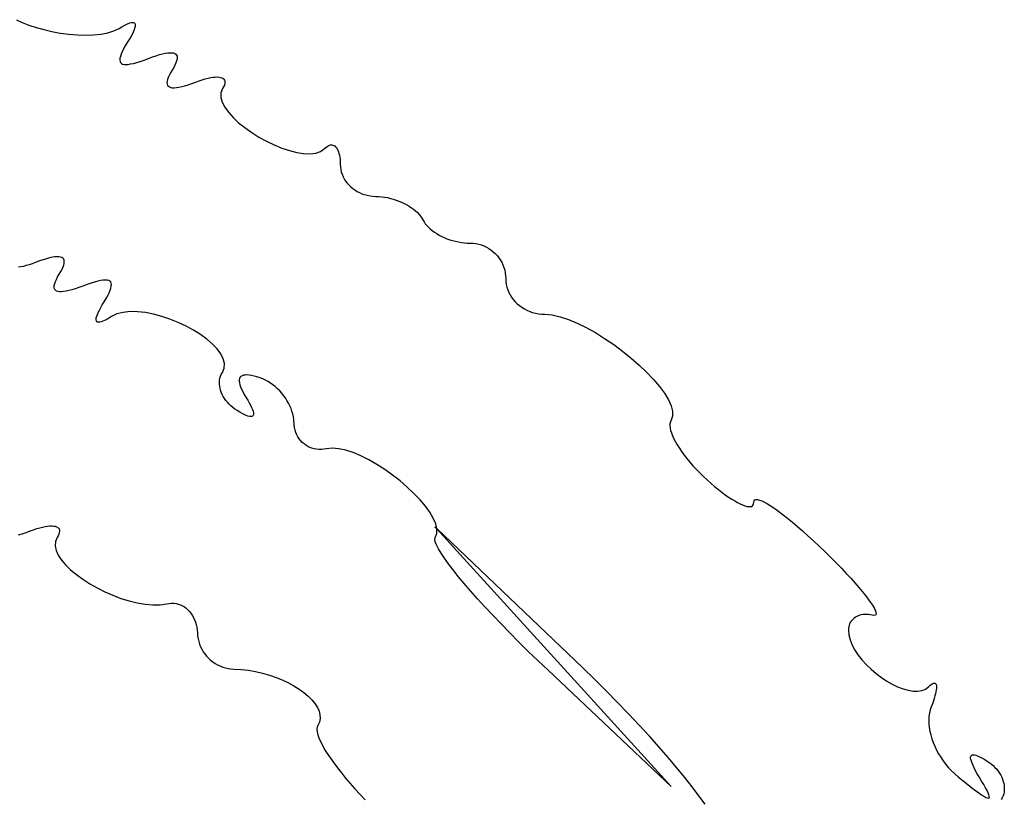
# Model space of a CAD drawing. Header units: metres. Extents: x 7 to 471, y 42 to 513.
# Tile 72 of 85: x 380 to 395, y 217 to 229. Entities that reach past the tile are written whole.
import ezdxf

# ---------------------------------------------------------------- set-up
doc = ezdxf.new("R2010")
doc.units = ezdxf.units.M

msp = doc.modelspace()

# ---------------------------------------------------------------- linework, layer by layer
for p, q in [((379.872, 228.585), (379.957, 228.543)), ((379.957, 228.543), (380.055, 228.504)), ((381.512, 228.515), (381.541, 228.528)), ((381.541, 228.528), (381.566, 228.537)), ((381.566, 228.537), (381.588, 228.543)), ((381.588, 228.543), (381.606, 228.545)), ((381.606, 228.545), (381.621, 228.543)), ((381.621, 228.543), (381.632, 228.538)), ((381.632, 228.538), (381.64, 228.529)), ((381.64, 228.529), (381.644, 228.517)), ((381.644, 228.517), (381.645, 228.501)), ((380.055, 228.504), (380.164, 228.468)), ((380.164, 228.468), (380.28, 228.436)), ((380.28, 228.436), (380.402, 228.408)), ((380.402, 228.408), (380.527, 228.386)), ((380.527, 228.386), (380.655, 228.369)), ((380.655, 228.369), (380.781, 228.359)), ((381.024, 228.358), (381.135, 228.37)), ((381.135, 228.37), (381.237, 228.389)), ((381.237, 228.389), (381.328, 228.417)), ((381.328, 228.417), (381.404, 228.455)), ((381.404, 228.455), (381.444, 228.479)), ((381.444, 228.479), (381.479, 228.499)), ((381.479, 228.499), (381.512, 228.515)), ((381.613, 228.4), (381.597, 228.366)), ((381.627, 228.431), (381.613, 228.4)), ((381.636, 228.458), (381.627, 228.431)), ((381.643, 228.481), (381.636, 228.458)), ((381.645, 228.501), (381.643, 228.481)), ((380.781, 228.359), (380.905, 228.355)), ((380.905, 228.355), (381.024, 228.358)), ((381.526, 228.242), (381.496, 228.193)), ((381.553, 228.287), (381.526, 228.242)), ((381.577, 228.328), (381.553, 228.287)), ((381.597, 228.366), (381.577, 228.328)), ((381.451, 228.107), (381.435, 228.07)), ((381.471, 228.148), (381.451, 228.107)), ((381.496, 228.193), (381.471, 228.148)), ((382.006, 228.063), (382.052, 228.075)), ((382.052, 228.075), (382.094, 228.084)), ((382.094, 228.084), (382.131, 228.09)), ((382.131, 228.09), (382.163, 228.092)), ((382.163, 228.092), (382.192, 228.092)), ((382.192, 228.092), (382.216, 228.088)), ((382.216, 228.088), (382.236, 228.081)), ((382.236, 228.081), (382.251, 228.07)), ((381.417, 228.008), (381.415, 227.983)), ((381.415, 227.983), (381.418, 227.962)), ((381.424, 228.037), (381.417, 228.008)), ((381.418, 227.962), (381.426, 227.945)), ((381.435, 228.07), (381.424, 228.037)), ((381.426, 227.945), (381.439, 227.932)), ((381.439, 227.932), (381.456, 227.923)), ((381.576, 227.924), (381.619, 227.933)), ((381.619, 227.933), (381.667, 227.946)), ((381.667, 227.946), (381.72, 227.963)), ((381.72, 227.963), (381.779, 227.983)), ((381.779, 227.983), (381.842, 228.007)), ((381.842, 228.007), (381.901, 228.029)), ((381.901, 228.029), (381.956, 228.047)), ((381.956, 228.047), (382.006, 228.063)), ((382.252, 227.94), (382.238, 227.907)), ((382.251, 228.07), (382.262, 228.057)), ((382.263, 227.97), (382.252, 227.94)), ((382.262, 228.057), (382.269, 228.04)), ((382.269, 227.996), (382.263, 227.97)), ((382.269, 228.04), (382.271, 228.02)), ((382.271, 228.02), (382.269, 227.996)), ((381.456, 227.923), (381.479, 227.918)), ((381.479, 227.918), (381.506, 227.916)), ((381.506, 227.916), (381.539, 227.918)), ((381.539, 227.918), (381.576, 227.924)), ((382.172, 227.791), (382.153, 227.754)), ((382.219, 227.87), (382.172, 227.791)), ((382.238, 227.907), (382.219, 227.87)), ((382.121, 227.665), (382.119, 227.641)), ((382.119, 227.641), (382.122, 227.621)), ((382.127, 227.691), (382.121, 227.665)), ((382.138, 227.721), (382.127, 227.691)), ((382.153, 227.754), (382.138, 227.721)), ((382.489, 227.632), (382.548, 227.654)), ((382.548, 227.654), (382.598, 227.673)), ((382.598, 227.673), (382.645, 227.688)), ((382.645, 227.688), (382.69, 227.702)), ((382.69, 227.702), (382.732, 227.712)), ((382.732, 227.712), (382.771, 227.72)), ((382.771, 227.72), (382.807, 227.726)), ((382.807, 227.726), (382.84, 227.729)), ((382.84, 227.729), (382.87, 227.73)), ((382.87, 227.73), (382.897, 227.728)), ((382.897, 227.728), (382.92, 227.724)), ((382.92, 227.724), (382.94, 227.718)), ((382.94, 227.718), (382.956, 227.709)), ((382.956, 227.709), (382.969, 227.698)), ((382.969, 227.698), (382.978, 227.684)), ((382.978, 227.684), (382.983, 227.668)), ((382.984, 227.65), (382.982, 227.63)), ((382.983, 227.668), (382.984, 227.65)), ((382.122, 227.621), (382.128, 227.604)), ((382.128, 227.604), (382.139, 227.591)), ((382.139, 227.591), (382.155, 227.58)), ((382.155, 227.58), (382.174, 227.573)), ((382.174, 227.573), (382.198, 227.569)), ((382.198, 227.569), (382.227, 227.569)), ((382.227, 227.569), (382.26, 227.571)), ((382.26, 227.571), (382.297, 227.577)), ((382.297, 227.577), (382.338, 227.586)), ((382.338, 227.586), (382.384, 227.598)), ((382.384, 227.598), (382.434, 227.614)), ((382.434, 227.614), (382.489, 227.632)), ((382.924, 227.493), (382.923, 227.425)), ((382.949, 227.555), (382.924, 227.493)), ((382.964, 227.582), (382.949, 227.555)), ((382.975, 227.607), (382.964, 227.582)), ((382.982, 227.63), (382.975, 227.607)), ((382.923, 227.425), (382.942, 227.353)), ((382.942, 227.353), (382.981, 227.278)), ((382.981, 227.278), (383.036, 227.202)), ((383.036, 227.202), (383.106, 227.124)), ((383.106, 227.124), (383.188, 227.047)), ((383.188, 227.047), (383.281, 226.973)), ((383.281, 226.973), (383.383, 226.901)), ((383.383, 226.901), (383.491, 226.833)), ((383.491, 226.833), (383.603, 226.771)), ((383.603, 226.771), (383.718, 226.716)), ((383.718, 226.716), (383.833, 226.668)), ((383.833, 226.668), (383.946, 226.63)), ((383.946, 226.63), (384.055, 226.602)), ((384.338, 226.593), (384.411, 226.618)), ((384.411, 226.618), (384.47, 226.66)), ((384.47, 226.66), (384.489, 226.678)), ((384.489, 226.678), (384.508, 226.692)), ((384.508, 226.692), (384.526, 226.703)), ((384.526, 226.703), (384.544, 226.71)), ((384.544, 226.71), (384.561, 226.714)), ((384.561, 226.714), (384.577, 226.715)), ((384.577, 226.715), (384.593, 226.713)), ((384.593, 226.713), (384.608, 226.708)), ((384.608, 226.708), (384.622, 226.699)), ((384.622, 226.699), (384.636, 226.688)), ((384.636, 226.688), (384.648, 226.674)), ((384.648, 226.674), (384.659, 226.657)), ((384.659, 226.657), (384.669, 226.637)), ((384.669, 226.637), (384.678, 226.614)), ((384.678, 226.614), (384.686, 226.589)), ((384.055, 226.602), (384.158, 226.586)), ((384.158, 226.586), (384.253, 226.582)), ((384.253, 226.582), (384.338, 226.593)), ((384.686, 226.589), (384.693, 226.561)), ((384.693, 226.561), (384.698, 226.53)), ((384.698, 226.53), (384.702, 226.497)), ((384.702, 226.497), (384.704, 226.462)), ((384.704, 226.462), (384.705, 226.424)), ((384.705, 226.424), (384.707, 226.386)), ((384.707, 226.386), (384.712, 226.348)), ((384.712, 226.348), (384.721, 226.312)), ((384.721, 226.312), (384.732, 226.276)), ((384.732, 226.276), (384.747, 226.241)), ((384.747, 226.241), (384.765, 226.208)), ((384.765, 226.208), (384.785, 226.176)), ((384.785, 226.176), (384.808, 226.146)), ((384.808, 226.146), (384.833, 226.117)), ((384.833, 226.117), (384.861, 226.09)), ((384.861, 226.09), (384.891, 226.065)), ((384.891, 226.065), (384.923, 226.042)), ((384.923, 226.042), (384.956, 226.022)), ((384.956, 226.022), (384.992, 226.003)), ((384.992, 226.003), (385.029, 225.987)), ((385.029, 225.987), (385.068, 225.974)), ((385.068, 225.974), (385.108, 225.963)), ((385.108, 225.963), (385.149, 225.955)), ((385.149, 225.955), (385.191, 225.95)), ((385.191, 225.95), (385.234, 225.947)), ((385.234, 225.947), (385.278, 225.946)), ((385.278, 225.946), (385.322, 225.942)), ((385.322, 225.942), (385.366, 225.936)), ((385.366, 225.936), (385.41, 225.928)), ((385.41, 225.928), (385.453, 225.917)), ((385.453, 225.917), (385.496, 225.905)), ((385.496, 225.905), (385.538, 225.892)), ((385.538, 225.892), (385.58, 225.876)), ((385.58, 225.876), (385.62, 225.859)), ((385.62, 225.859), (385.659, 225.841)), ((385.659, 225.841), (385.697, 225.821)), ((385.697, 225.821), (385.733, 225.8)), ((385.733, 225.8), (385.767, 225.777)), ((385.767, 225.777), (385.799, 225.754)), ((385.799, 225.754), (385.829, 225.729)), ((385.829, 225.729), (385.856, 225.704)), ((385.856, 225.704), (385.881, 225.678)), ((385.881, 225.678), (385.903, 225.651)), ((385.903, 225.651), (385.923, 225.623)), ((385.923, 225.623), (385.955, 225.566)), ((385.955, 225.566), (385.974, 225.539)), ((385.974, 225.539), (385.997, 225.512)), ((385.997, 225.512), (386.022, 225.486)), ((386.022, 225.486), (386.049, 225.46)), ((386.049, 225.46), (386.079, 225.436)), ((386.079, 225.436), (386.111, 225.413)), ((386.111, 225.413), (386.145, 225.39)), ((386.145, 225.39), (386.181, 225.37)), ((386.181, 225.37), (386.219, 225.35)), ((386.219, 225.35), (386.258, 225.332)), ((386.258, 225.332), (386.298, 225.315)), ((386.298, 225.315), (386.34, 225.3)), ((386.34, 225.3), (386.382, 225.287)), ((386.382, 225.287), (386.425, 225.276)), ((386.425, 225.276), (386.469, 225.266)), ((386.469, 225.266), (386.513, 225.258)), ((386.513, 225.258), (386.557, 225.253)), ((386.557, 225.253), (386.601, 225.249)), ((386.601, 225.249), (386.644, 225.248)), ((386.644, 225.248), (386.688, 225.246)), ((386.688, 225.246), (386.73, 225.241)), ((386.73, 225.241), (386.771, 225.233)), ((386.771, 225.233), (386.811, 225.221)), ((386.811, 225.221), (386.85, 225.206)), ((386.85, 225.206), (386.887, 225.189)), ((386.887, 225.189), (386.923, 225.168)), ((386.923, 225.168), (386.957, 225.146)), ((386.957, 225.146), (386.989, 225.12)), ((380.271, 225), (380.217, 224.982)), ((380.321, 225.016), (380.271, 225)), ((380.367, 225.028), (380.321, 225.016)), ((380.409, 225.037), (380.367, 225.028)), ((380.446, 225.043), (380.409, 225.037)), ((380.479, 225.045), (380.446, 225.043)), ((380.507, 225.045), (380.479, 225.045)), ((380.531, 225.041), (380.507, 225.045)), ((380.551, 225.034), (380.531, 225.041)), ((380.566, 225.023), (380.551, 225.034)), ((380.577, 225.01), (380.566, 225.023)), ((380.584, 224.993), (380.577, 225.01)), ((380.586, 224.973), (380.584, 224.993)), ((386.989, 225.12), (387.018, 225.093)), ((387.018, 225.093), (387.046, 225.063)), ((387.046, 225.063), (387.072, 225.031)), ((387.072, 225.031), (387.094, 224.997)), ((387.094, 224.997), (387.115, 224.962)), ((379.938, 224.894), (379.902, 224.888)), ((379.977, 224.902), (379.938, 224.894)), ((380.018, 224.913), (379.977, 224.902)), ((380.062, 224.926), (380.018, 224.913)), ((380.109, 224.942), (380.062, 224.926)), ((380.158, 224.96), (380.109, 224.942)), ((380.217, 224.982), (380.158, 224.96)), ((380.534, 224.823), (380.553, 224.859)), ((380.553, 224.859), (380.568, 224.893)), ((380.568, 224.893), (380.578, 224.922)), ((380.578, 224.922), (380.585, 224.949)), ((380.585, 224.949), (380.586, 224.973)), ((387.115, 224.962), (387.132, 224.924)), ((387.132, 224.924), (387.147, 224.886)), ((387.147, 224.886), (387.159, 224.846)), ((387.159, 224.846), (387.167, 224.805)), ((380.453, 224.674), (380.468, 224.707)), ((380.468, 224.707), (380.487, 224.744)), ((380.487, 224.744), (380.534, 224.823)), ((381.167, 224.696), (381.129, 224.69)), ((381.199, 224.698), (381.167, 224.696)), ((381.227, 224.696), (381.199, 224.698)), ((381.249, 224.691), (381.227, 224.696)), ((387.167, 224.805), (387.173, 224.762)), ((387.173, 224.762), (387.175, 224.719)), ((387.175, 224.719), (387.177, 224.676)), ((380.434, 224.594), (380.436, 224.618)), ((380.437, 224.574), (380.434, 224.594)), ((380.436, 224.618), (380.443, 224.644)), ((380.444, 224.557), (380.437, 224.574)), ((380.443, 224.644), (380.453, 224.674)), ((380.455, 224.544), (380.444, 224.557)), ((380.699, 224.551), (380.654, 224.539)), ((380.75, 224.566), (380.699, 224.551)), ((380.804, 224.585), (380.75, 224.566)), ((380.863, 224.607), (380.804, 224.585)), ((380.927, 224.631), (380.863, 224.607)), ((380.985, 224.651), (380.927, 224.631)), ((381.039, 224.668), (380.985, 224.651)), ((381.086, 224.681), (381.039, 224.668)), ((381.129, 224.69), (381.086, 224.681)), ((381.267, 224.682), (381.249, 224.691)), ((381.28, 224.669), (381.267, 224.682)), ((381.271, 224.544), (381.282, 224.577)), ((381.287, 224.652), (381.28, 224.669)), ((381.282, 224.577), (381.288, 224.606)), ((381.29, 224.631), (381.287, 224.652)), ((381.288, 224.606), (381.29, 224.631)), ((387.177, 224.676), (387.182, 224.633)), ((387.182, 224.633), (387.192, 224.592)), ((387.192, 224.592), (387.205, 224.552)), ((387.205, 224.552), (387.221, 224.513)), ((380.47, 224.533), (380.455, 224.544)), ((380.49, 224.526), (380.47, 224.533)), ((380.514, 224.522), (380.49, 224.526)), ((380.542, 224.522), (380.514, 224.522)), ((380.575, 224.524), (380.542, 224.522)), ((380.612, 224.53), (380.575, 224.524)), ((380.654, 224.539), (380.612, 224.53)), ((381.18, 224.372), (381.209, 224.421)), ((381.209, 224.421), (381.234, 224.466)), ((381.234, 224.466), (381.255, 224.507)), ((381.255, 224.507), (381.271, 224.544)), ((387.221, 224.513), (387.24, 224.476)), ((387.24, 224.476), (387.263, 224.44)), ((387.263, 224.44), (387.288, 224.406)), ((387.288, 224.406), (387.316, 224.374)), ((381.11, 224.249), (381.13, 224.287)), ((381.13, 224.287), (381.153, 224.328)), ((381.153, 224.328), (381.18, 224.372)), ((387.316, 224.374), (387.347, 224.344)), ((387.347, 224.344), (387.38, 224.316)), ((387.38, 224.316), (387.415, 224.291)), ((387.415, 224.291), (387.453, 224.268)), ((387.453, 224.268), (387.492, 224.247)), ((381.061, 224.115), (381.064, 224.135)), ((381.061, 224.098), (381.061, 224.115)), ((381.064, 224.135), (381.07, 224.158)), ((381.07, 224.158), (381.08, 224.185)), ((381.08, 224.185), (381.093, 224.215)), ((381.093, 224.215), (381.11, 224.249)), ((381.219, 224.11), (381.188, 224.095)), ((381.253, 224.13), (381.219, 224.11)), ((381.291, 224.152), (381.253, 224.13)), ((381.372, 224.191), (381.291, 224.152)), ((381.465, 224.215), (381.372, 224.191)), ((381.568, 224.226), (381.465, 224.215)), ((381.679, 224.224), (381.568, 224.226)), ((381.796, 224.211), (381.679, 224.224)), ((381.917, 224.187), (381.796, 224.211)), ((382.04, 224.154), (381.917, 224.187)), ((382.163, 224.113), (382.04, 224.154)), ((382.285, 224.064), (382.163, 224.113)), ((387.492, 224.247), (387.533, 224.229)), ((387.533, 224.229), (387.576, 224.214)), ((387.576, 224.214), (387.62, 224.202)), ((387.62, 224.202), (387.665, 224.193)), ((387.665, 224.193), (387.712, 224.188)), ((387.712, 224.188), (387.76, 224.186)), ((387.76, 224.186), (387.868, 224.176)), ((387.868, 224.176), (387.986, 224.15)), ((387.986, 224.15), (388.111, 224.109)), ((388.111, 224.109), (388.242, 224.055)), ((381.065, 224.086), (381.061, 224.098)), ((381.073, 224.076), (381.065, 224.086)), ((381.083, 224.071), (381.073, 224.076)), ((381.097, 224.068), (381.083, 224.071)), ((381.115, 224.07), (381.097, 224.068)), ((381.136, 224.074), (381.115, 224.07)), ((381.16, 224.083), (381.136, 224.074)), ((381.188, 224.095), (381.16, 224.083)), ((382.403, 224.008), (382.285, 224.064)), ((382.515, 223.947), (382.403, 224.008)), ((388.242, 224.055), (388.376, 223.989)), ((388.376, 223.989), (388.513, 223.912)), ((382.619, 223.882), (382.515, 223.947)), ((382.714, 223.813), (382.619, 223.882)), ((382.797, 223.741), (382.714, 223.813)), ((388.513, 223.912), (388.65, 223.827)), ((388.65, 223.827), (388.786, 223.734)), ((382.867, 223.668), (382.797, 223.741)), ((382.921, 223.595), (382.867, 223.668)), ((388.786, 223.734), (388.919, 223.636)), ((382.958, 223.522), (382.921, 223.595)), ((382.975, 223.45), (382.958, 223.522)), ((388.919, 223.636), (389.046, 223.533)), ((389.046, 223.533), (389.166, 223.428)), ((382.945, 223.315), (382.972, 223.381)), ((382.972, 223.381), (382.975, 223.45)), ((389.166, 223.428), (389.278, 223.321)), ((382.905, 223.204), (382.91, 223.233)), ((382.91, 223.233), (382.919, 223.261)), ((382.919, 223.261), (382.93, 223.289)), ((382.93, 223.289), (382.945, 223.315)), ((383.202, 223.23), (383.198, 223.211)), ((383.211, 223.246), (383.202, 223.23)), ((383.223, 223.259), (383.211, 223.246)), ((383.24, 223.268), (383.223, 223.259)), ((383.26, 223.275), (383.24, 223.268)), ((383.284, 223.279), (383.26, 223.275)), ((383.312, 223.28), (383.284, 223.279)), ((383.343, 223.277), (383.312, 223.28)), ((383.379, 223.272), (383.343, 223.277)), ((383.418, 223.263), (383.379, 223.272)), ((383.462, 223.251), (383.418, 223.263)), ((383.509, 223.236), (383.462, 223.251)), ((383.549, 223.221), (383.509, 223.236)), ((389.278, 223.321), (389.38, 223.214)), ((382.902, 223.174), (382.905, 223.204)), ((382.903, 223.144), (382.902, 223.174)), ((382.906, 223.113), (382.903, 223.144)), ((382.911, 223.083), (382.906, 223.113)), ((382.919, 223.052), (382.911, 223.083)), ((383.198, 223.211), (383.197, 223.188)), ((383.197, 223.188), (383.2, 223.163)), ((383.2, 223.163), (383.207, 223.135)), ((383.207, 223.135), (383.217, 223.103)), ((383.217, 223.103), (383.232, 223.069)), ((383.588, 223.203), (383.549, 223.221)), ((383.626, 223.183), (383.588, 223.203)), ((383.664, 223.159), (383.626, 223.183)), ((383.7, 223.134), (383.664, 223.159)), ((383.735, 223.106), (383.7, 223.134)), ((383.769, 223.075), (383.735, 223.106)), ((389.38, 223.214), (389.469, 223.109)), ((389.469, 223.109), (389.543, 223.008)), ((382.93, 223.021), (382.919, 223.052)), ((382.943, 222.99), (382.93, 223.021)), ((382.959, 222.96), (382.943, 222.99)), ((382.977, 222.93), (382.959, 222.96)), ((383.232, 223.069), (383.25, 223.031)), ((383.25, 223.031), (383.272, 222.99)), ((383.272, 222.99), (383.298, 222.947)), ((383.298, 222.947), (383.324, 222.904)), ((383.801, 223.043), (383.769, 223.075)), ((383.831, 223.01), (383.801, 223.043)), ((383.859, 222.974), (383.831, 223.01)), ((383.886, 222.938), (383.859, 222.974)), ((383.91, 222.9), (383.886, 222.938)), ((389.543, 223.008), (389.602, 222.911)), ((382.997, 222.901), (382.977, 222.93)), ((383.02, 222.873), (382.997, 222.901)), ((383.045, 222.846), (383.02, 222.873)), ((383.072, 222.819), (383.045, 222.846)), ((383.101, 222.795), (383.072, 222.819)), ((383.132, 222.771), (383.101, 222.795)), ((383.324, 222.904), (383.347, 222.864)), ((383.347, 222.864), (383.366, 222.828)), ((383.366, 222.828), (383.382, 222.795)), ((383.382, 222.795), (383.394, 222.766)), ((383.932, 222.861), (383.91, 222.9)), ((383.952, 222.821), (383.932, 222.861)), ((383.97, 222.78), (383.952, 222.821)), ((389.602, 222.911), (389.644, 222.821)), ((389.644, 222.821), (389.665, 222.738)), ((383.165, 222.749), (383.132, 222.771)), ((383.205, 222.726), (383.165, 222.749)), ((383.24, 222.706), (383.205, 222.726)), ((383.273, 222.689), (383.24, 222.706)), ((383.302, 222.676), (383.273, 222.689)), ((383.327, 222.667), (383.302, 222.676)), ((383.349, 222.661), (383.327, 222.667)), ((383.368, 222.659), (383.349, 222.661)), ((383.383, 222.66), (383.368, 222.659)), ((383.395, 222.664), (383.383, 222.66)), ((383.394, 222.766), (383.403, 222.74)), ((383.404, 222.673), (383.395, 222.664)), ((383.403, 222.74), (383.408, 222.718)), ((383.409, 222.684), (383.404, 222.673)), ((383.408, 222.718), (383.41, 222.699)), ((383.41, 222.699), (383.409, 222.684)), ((383.984, 222.739), (383.97, 222.78)), ((383.996, 222.698), (383.984, 222.739)), ((384.005, 222.656), (383.996, 222.698)), ((384.012, 222.615), (384.005, 222.656)), ((389.666, 222.665), (389.643, 222.603)), ((389.665, 222.738), (389.666, 222.665)), ((384.017, 222.533), (384.012, 222.615)), ((384.023, 222.494), (384.017, 222.533)), ((384.032, 222.457), (384.023, 222.494)), ((389.626, 222.553), (389.625, 222.522)), ((389.625, 222.522), (389.628, 222.489)), ((389.632, 222.58), (389.626, 222.553)), ((389.643, 222.603), (389.632, 222.58)), ((384.044, 222.421), (384.032, 222.457)), ((384.058, 222.387), (384.044, 222.421)), ((384.074, 222.356), (384.058, 222.387)), ((384.093, 222.326), (384.074, 222.356)), ((389.628, 222.489), (389.636, 222.453)), ((389.636, 222.453), (389.648, 222.414)), ((389.648, 222.414), (389.664, 222.372)), ((389.664, 222.372), (389.684, 222.328)), ((384.115, 222.299), (384.093, 222.326)), ((384.138, 222.273), (384.115, 222.299)), ((384.164, 222.251), (384.138, 222.273)), ((384.191, 222.23), (384.164, 222.251)), ((384.22, 222.213), (384.191, 222.23)), ((384.251, 222.198), (384.22, 222.213)), ((384.283, 222.185), (384.251, 222.198)), ((389.684, 222.328), (389.708, 222.282)), ((389.708, 222.282), (389.735, 222.235)), ((389.735, 222.235), (389.766, 222.186)), ((384.316, 222.176), (384.283, 222.185)), ((384.351, 222.17), (384.316, 222.176)), ((384.387, 222.166), (384.351, 222.17)), ((384.424, 222.166), (384.387, 222.166)), ((384.461, 222.17), (384.424, 222.166)), ((384.5, 222.177), (384.461, 222.17)), ((384.586, 222.186), (384.5, 222.177)), ((384.682, 222.178), (384.586, 222.186)), ((384.787, 222.156), (384.682, 222.178)), ((384.897, 222.12), (384.787, 222.156)), ((385.013, 222.071), (384.897, 222.12)), ((385.131, 222.012), (385.013, 222.071)), ((389.766, 222.186), (389.8, 222.135)), ((389.8, 222.135), (389.838, 222.084)), ((389.838, 222.084), (389.879, 222.032)), ((385.25, 221.944), (385.131, 222.012)), ((385.369, 221.868), (385.25, 221.944)), ((389.879, 222.032), (389.923, 221.979)), ((389.923, 221.979), (389.969, 221.925)), ((389.969, 221.925), (390.018, 221.872)), ((385.486, 221.785), (385.369, 221.868)), ((385.599, 221.697), (385.486, 221.785)), ((390.018, 221.872), (390.07, 221.819)), ((390.07, 221.819), (390.124, 221.766)), ((390.124, 221.766), (390.181, 221.713)), ((385.706, 221.605), (385.599, 221.697)), ((390.181, 221.713), (390.238, 221.663)), ((390.238, 221.663), (390.293, 221.615)), ((390.293, 221.615), (390.348, 221.571)), ((385.805, 221.512), (385.706, 221.605)), ((385.896, 221.417), (385.805, 221.512)), ((390.348, 221.571), (390.4, 221.53)), ((390.4, 221.53), (390.451, 221.492)), ((390.451, 221.492), (390.5, 221.457)), ((385.975, 221.323), (385.896, 221.417)), ((386.041, 221.231), (385.975, 221.323)), ((390.5, 221.457), (390.547, 221.426)), ((390.547, 221.426), (390.592, 221.399)), ((390.592, 221.399), (390.634, 221.375)), ((390.634, 221.375), (390.673, 221.355)), ((390.673, 221.355), (390.709, 221.339)), ((390.709, 221.339), (390.743, 221.326)), ((390.743, 221.326), (390.773, 221.318)), ((390.773, 221.318), (390.8, 221.314)), ((390.823, 221.314), (390.842, 221.318)), ((390.842, 221.318), (390.857, 221.327)), ((390.857, 221.327), (390.869, 221.34)), ((390.869, 221.34), (390.875, 221.357)), ((390.875, 221.357), (390.878, 221.379)), ((390.878, 221.379), (390.881, 221.4)), ((390.881, 221.4), (390.892, 221.414)), ((390.892, 221.414), (390.909, 221.42)), ((390.909, 221.42), (390.932, 221.42)), ((390.932, 221.42), (390.962, 221.413)), ((390.962, 221.413), (390.997, 221.399)), ((390.997, 221.399), (391.037, 221.38)), ((391.037, 221.38), (391.083, 221.354)), ((391.083, 221.354), (391.134, 221.322)), ((391.134, 221.322), (391.19, 221.285)), ((386.093, 221.143), (386.041, 221.231)), ((390.8, 221.314), (390.823, 221.314)), ((391.19, 221.285), (391.25, 221.242)), ((391.25, 221.242), (391.314, 221.194)), ((391.314, 221.194), (391.382, 221.14)), ((380.302, 221.018), (380.338, 221.023)), ((380.338, 221.023), (380.371, 221.026)), ((380.371, 221.026), (380.401, 221.027)), ((380.401, 221.027), (380.427, 221.025)), ((380.427, 221.025), (380.451, 221.021)), ((380.451, 221.021), (380.47, 221.015)), ((386.129, 221.059), (386.093, 221.143)), ((386.146, 220.987), (386.129, 221.059)), ((391.382, 221.14), (391.453, 221.082)), ((391.453, 221.082), (391.528, 221.019)), ((379.903, 220.891), (379.956, 220.907)), ((379.956, 220.907), (380.015, 220.928)), ((380.015, 220.928), (380.079, 220.951)), ((380.079, 220.951), (380.129, 220.97)), ((380.129, 220.97), (380.176, 220.986)), ((380.176, 220.986), (380.221, 220.999)), ((380.221, 220.999), (380.263, 221.009)), ((380.263, 221.009), (380.302, 221.018)), ((380.47, 221.015), (380.487, 221.006)), ((380.494, 220.88), (380.479, 220.853)), ((380.487, 221.006), (380.499, 220.995)), ((380.505, 220.904), (380.494, 220.88)), ((380.499, 220.995), (380.508, 220.981)), ((380.512, 220.927), (380.505, 220.904)), ((380.508, 220.981), (380.514, 220.965)), ((380.515, 220.947), (380.512, 220.927)), ((380.514, 220.965), (380.515, 220.947)), ((386.147, 220.981), (386.117, 221.015)), ((386.117, 221.015), (386.146, 220.987)), ((386.123, 220.851), (386.146, 220.912)), ((388.319, 218.911), (386.146, 220.987)), ((386.146, 220.987), (386.147, 220.981)), ((386.146, 220.912), (386.147, 220.981)), ((386.147, 220.981), (389.643, 217.135)), ((391.528, 221.019), (391.605, 220.952)), ((391.605, 220.952), (391.686, 220.88)), ((391.686, 220.88), (391.768, 220.804)), ((380.454, 220.792), (380.45, 220.728)), ((380.45, 220.728), (380.464, 220.66)), ((380.479, 220.853), (380.454, 220.792)), ((386.116, 220.825), (386.123, 220.851)), ((386.122, 220.789), (386.116, 220.825)), ((386.14, 220.742), (386.122, 220.789)), ((386.169, 220.685), (386.14, 220.742)), ((391.768, 220.804), (391.853, 220.724)), ((380.464, 220.66), (380.496, 220.589)), ((380.496, 220.589), (380.544, 220.517)), ((386.209, 220.619), (386.169, 220.685)), ((386.259, 220.544), (386.209, 220.619)), ((391.853, 220.724), (391.94, 220.64)), ((391.94, 220.64), (392.026, 220.556)), ((380.544, 220.517), (380.606, 220.444)), ((380.606, 220.444), (380.681, 220.371)), ((386.319, 220.461), (386.259, 220.544)), ((386.389, 220.37), (386.319, 220.461)), ((392.026, 220.556), (392.107, 220.474)), ((392.107, 220.474), (392.184, 220.395)), ((380.681, 220.371), (380.766, 220.299)), ((380.766, 220.299), (380.862, 220.229)), ((386.467, 220.272), (386.389, 220.37)), ((392.184, 220.395), (392.257, 220.318)), ((392.257, 220.318), (392.324, 220.245)), ((380.862, 220.229), (380.966, 220.163)), ((380.966, 220.163), (381.076, 220.1)), ((386.555, 220.167), (386.467, 220.272)), ((386.65, 220.057), (386.555, 220.167)), ((392.324, 220.245), (392.387, 220.175)), ((392.387, 220.175), (392.445, 220.109)), ((381.076, 220.1), (381.192, 220.042)), ((381.192, 220.042), (381.311, 219.99)), ((386.754, 219.94), (386.65, 220.057)), ((392.445, 220.109), (392.497, 220.046)), ((392.497, 220.046), (392.544, 219.988)), ((381.311, 219.99), (381.432, 219.944)), ((381.432, 219.944), (381.554, 219.906)), ((381.554, 219.906), (381.675, 219.877)), ((381.675, 219.877), (381.793, 219.857)), ((381.793, 219.857), (381.907, 219.848)), ((381.907, 219.848), (382.015, 219.85)), ((382.015, 219.85), (382.116, 219.864)), ((382.116, 219.864), (382.152, 219.87)), ((382.152, 219.87), (382.187, 219.872)), ((382.187, 219.872), (382.222, 219.871)), ((382.222, 219.871), (382.256, 219.866)), ((382.256, 219.866), (382.288, 219.858)), ((382.288, 219.858), (382.32, 219.847)), ((382.32, 219.847), (382.35, 219.833)), ((386.864, 219.819), (386.754, 219.94)), ((392.544, 219.988), (392.585, 219.934)), ((392.585, 219.934), (392.621, 219.885)), ((392.621, 219.885), (392.65, 219.841)), ((382.35, 219.833), (382.378, 219.816)), ((382.378, 219.816), (382.406, 219.797)), ((382.406, 219.797), (382.431, 219.774)), ((382.431, 219.774), (382.455, 219.749)), ((382.455, 219.749), (382.477, 219.722)), ((382.477, 219.722), (382.497, 219.692)), ((386.982, 219.693), (386.864, 219.819)), ((392.482, 219.698), (392.458, 219.692)), ((392.507, 219.702), (392.482, 219.698)), ((392.533, 219.704), (392.507, 219.702)), ((392.56, 219.704), (392.533, 219.704)), ((392.588, 219.702), (392.56, 219.704)), ((392.616, 219.699), (392.588, 219.702)), ((392.646, 219.692), (392.616, 219.699)), ((392.65, 219.841), (392.673, 219.802)), ((392.673, 219.802), (392.69, 219.768)), ((392.7, 219.701), (392.689, 219.692)), ((392.69, 219.768), (392.7, 219.74)), ((392.7, 219.74), (392.704, 219.718)), ((392.704, 219.718), (392.7, 219.701)), ((382.497, 219.692), (382.515, 219.66)), ((382.515, 219.66), (382.531, 219.626)), ((382.531, 219.626), (382.545, 219.59)), ((382.545, 219.59), (382.555, 219.552)), ((382.555, 219.552), (382.564, 219.512)), ((387.106, 219.563), (386.982, 219.693)), ((387.236, 219.429), (387.106, 219.563)), ((392.307, 219.564), (392.299, 219.542)), ((392.317, 219.584), (392.307, 219.564)), ((392.329, 219.603), (392.317, 219.584)), ((392.343, 219.62), (392.329, 219.603)), ((392.358, 219.636), (392.343, 219.62)), ((392.375, 219.651), (392.358, 219.636)), ((392.394, 219.664), (392.375, 219.651)), ((392.414, 219.675), (392.394, 219.664)), ((392.435, 219.684), (392.414, 219.675)), ((392.458, 219.692), (392.435, 219.684)), ((392.671, 219.689), (392.646, 219.692)), ((392.689, 219.692), (392.671, 219.689)), ((382.564, 219.512), (382.569, 219.471)), ((382.569, 219.471), (382.572, 219.428)), ((382.572, 219.428), (382.576, 219.385)), ((387.371, 219.293), (387.236, 219.429)), ((392.29, 219.496), (392.289, 219.471)), ((392.289, 219.471), (392.296, 219.398)), ((392.294, 219.52), (392.29, 219.496)), ((392.299, 219.542), (392.294, 219.52)), ((382.576, 219.385), (382.582, 219.342)), ((382.582, 219.342), (382.592, 219.301)), ((382.592, 219.301), (382.605, 219.26)), ((382.605, 219.26), (382.621, 219.222)), ((387.512, 219.153), (387.371, 219.293)), ((392.296, 219.398), (392.315, 219.323)), ((392.315, 219.323), (392.346, 219.247)), ((382.621, 219.222), (382.639, 219.184)), ((382.639, 219.184), (382.661, 219.148)), ((382.661, 219.148), (382.685, 219.114)), ((382.685, 219.114), (382.711, 219.082)), ((387.657, 219.012), (387.512, 219.153)), ((392.346, 219.247), (392.386, 219.172)), ((392.386, 219.172), (392.436, 219.097)), ((382.711, 219.082), (382.74, 219.051)), ((382.74, 219.051), (382.77, 219.023)), ((382.77, 219.023), (382.803, 218.997)), ((382.803, 218.997), (382.837, 218.974)), ((382.837, 218.974), (382.874, 218.953)), ((387.807, 218.87), (387.657, 219.012)), ((392.436, 219.097), (392.494, 219.024)), ((392.494, 219.024), (392.559, 218.953)), ((382.874, 218.953), (382.911, 218.935)), ((382.911, 218.935), (382.95, 218.919)), ((382.95, 218.919), (382.991, 218.907)), ((382.991, 218.907), (383.032, 218.898)), ((383.032, 218.898), (383.074, 218.892)), ((383.074, 218.892), (383.118, 218.889)), ((383.118, 218.889), (383.226, 218.884)), ((383.226, 218.884), (383.334, 218.872)), ((383.334, 218.872), (383.441, 218.853)), ((383.441, 218.853), (383.545, 218.829)), ((383.545, 218.829), (383.647, 218.799)), ((389.643, 217.135), (387.807, 218.87)), ((388.499, 218.738), (388.319, 218.911)), ((392.559, 218.953), (392.629, 218.885)), ((392.629, 218.885), (392.704, 218.822)), ((392.704, 218.822), (392.782, 218.763)), ((383.647, 218.799), (383.746, 218.765)), ((383.746, 218.765), (383.84, 218.726)), ((383.84, 218.726), (383.93, 218.683)), ((383.93, 218.683), (384.014, 218.637)), ((388.674, 218.564), (388.499, 218.738)), ((392.782, 218.763), (392.862, 218.71)), ((392.862, 218.71), (392.944, 218.664)), ((393.524, 218.66), (393.54, 218.67)), ((393.54, 218.67), (393.555, 218.677)), ((393.555, 218.677), (393.567, 218.68)), ((393.567, 218.68), (393.578, 218.68)), ((393.578, 218.68), (393.587, 218.675)), ((393.587, 218.675), (393.593, 218.668)), ((384.014, 218.637), (384.092, 218.588)), ((384.092, 218.588), (384.163, 218.537)), ((384.163, 218.537), (384.226, 218.484)), ((388.844, 218.392), (388.674, 218.564)), ((392.944, 218.664), (393.024, 218.625)), ((393.024, 218.625), (393.104, 218.594)), ((393.104, 218.594), (393.181, 218.572)), ((393.181, 218.572), (393.254, 218.56)), ((393.254, 218.56), (393.322, 218.559)), ((393.322, 218.559), (393.385, 218.569)), ((393.385, 218.569), (393.44, 218.591)), ((393.44, 218.591), (393.487, 218.626)), ((393.487, 218.626), (393.506, 218.645)), ((393.506, 218.645), (393.524, 218.66)), ((393.595, 218.551), (393.588, 218.521)), ((393.593, 218.668), (393.598, 218.656)), ((393.599, 218.578), (393.595, 218.551)), ((393.598, 218.656), (393.602, 218.642)), ((393.602, 218.603), (393.599, 218.578)), ((393.602, 218.642), (393.603, 218.624)), ((393.603, 218.624), (393.602, 218.603)), ((384.226, 218.484), (384.281, 218.429)), ((384.281, 218.429), (384.327, 218.373)), ((389.009, 218.221), (388.844, 218.392)), ((393.557, 218.413), (393.542, 218.371)), ((393.569, 218.451), (393.557, 218.413)), ((393.58, 218.488), (393.569, 218.451)), ((393.588, 218.521), (393.58, 218.488)), ((384.327, 218.373), (384.363, 218.317)), ((384.363, 218.317), (384.388, 218.261)), ((384.388, 218.261), (384.402, 218.205)), ((393.499, 218.23), (393.492, 218.179)), ((393.51, 218.28), (393.499, 218.23)), ((393.526, 218.327), (393.51, 218.28)), ((393.542, 218.371), (393.526, 218.327)), ((384.394, 218.098), (384.37, 218.046)), ((384.404, 218.151), (384.394, 218.098)), ((384.402, 218.205), (384.404, 218.151)), ((389.167, 218.052), (389.009, 218.221)), ((393.492, 218.179), (393.489, 218.126)), ((393.489, 218.126), (393.49, 218.072)), ((384.359, 218.021), (384.356, 217.989)), ((384.356, 217.989), (384.36, 217.951)), ((384.37, 218.046), (384.359, 218.021)), ((384.36, 217.951), (384.37, 217.908)), ((389.319, 217.887), (389.167, 218.052)), ((393.49, 218.072), (393.495, 218.017)), ((393.495, 218.017), (393.504, 217.961)), ((393.504, 217.961), (393.517, 217.905)), ((384.37, 217.908), (384.386, 217.861)), ((384.386, 217.861), (384.409, 217.808)), ((384.409, 217.808), (384.438, 217.751)), ((389.464, 217.725), (389.319, 217.887)), ((393.517, 217.905), (393.533, 217.849)), ((393.533, 217.849), (393.553, 217.792)), ((393.553, 217.792), (393.577, 217.736)), ((384.438, 217.751), (384.472, 217.69)), ((384.472, 217.69), (384.512, 217.626)), ((389.601, 217.568), (389.464, 217.725)), ((393.577, 217.736), (393.603, 217.68)), ((393.603, 217.68), (393.633, 217.625)), ((384.512, 217.626), (384.557, 217.558)), ((384.557, 217.558), (384.607, 217.487)), ((389.729, 217.415), (389.601, 217.568)), ((393.633, 217.625), (393.667, 217.571)), ((393.667, 217.571), (393.703, 217.518)), ((393.703, 217.518), (393.742, 217.466)), ((394.113, 217.576), (394.117, 217.59)), ((394.113, 217.559), (394.113, 217.576)), ((394.117, 217.537), (394.113, 217.559)), ((394.117, 217.59), (394.125, 217.6)), ((394.124, 217.512), (394.117, 217.537)), ((394.134, 217.482), (394.124, 217.512)), ((394.125, 217.6), (394.136, 217.606)), ((394.136, 217.606), (394.15, 217.608)), ((394.15, 217.608), (394.169, 217.607)), ((394.169, 217.607), (394.191, 217.601)), ((394.191, 217.601), (394.217, 217.592)), ((394.217, 217.592), (394.246, 217.579)), ((394.246, 217.579), (394.279, 217.562)), ((394.279, 217.562), (394.316, 217.542)), ((394.316, 217.542), (394.357, 217.517)), ((394.357, 217.517), (394.39, 217.496)), ((394.39, 217.496), (394.421, 217.472)), ((384.607, 217.487), (384.662, 217.414)), ((384.662, 217.414), (384.722, 217.338)), ((389.849, 217.269), (389.729, 217.415)), ((393.742, 217.466), (393.785, 217.416)), ((393.785, 217.416), (393.83, 217.368)), ((393.83, 217.368), (393.877, 217.323)), ((394.149, 217.449), (394.134, 217.482)), ((394.167, 217.412), (394.149, 217.449)), ((394.188, 217.371), (394.167, 217.412)), ((394.213, 217.326), (394.188, 217.371)), ((394.421, 217.472), (394.45, 217.447)), ((394.45, 217.447), (394.477, 217.421)), ((394.477, 217.421), (394.502, 217.393)), ((394.502, 217.393), (394.524, 217.364)), ((394.524, 217.364), (394.544, 217.335)), ((384.722, 217.338), (384.785, 217.26)), ((384.785, 217.26), (384.853, 217.181)), ((389.959, 217.129), (389.849, 217.269)), ((393.877, 217.323), (393.928, 217.279)), ((393.928, 217.279), (394.003, 217.219)), ((394.003, 217.219), (394.071, 217.165)), ((394.242, 217.278), (394.213, 217.326)), ((394.278, 217.217), (394.242, 217.278)), ((394.31, 217.163), (394.278, 217.217)), ((394.544, 217.335), (394.562, 217.305)), ((394.562, 217.305), (394.577, 217.274)), ((394.577, 217.274), (394.59, 217.243)), ((394.59, 217.243), (394.601, 217.211)), ((394.601, 217.211), (394.608, 217.18)), ((384.853, 217.181), (384.925, 217.1)), ((384.925, 217.1), (385, 217.018)), ((390.059, 216.996), (389.959, 217.129)), ((394.071, 217.165), (394.132, 217.117)), ((394.132, 217.117), (394.186, 217.075)), ((394.186, 217.075), (394.234, 217.04)), ((394.336, 217.116), (394.31, 217.163)), ((394.358, 217.074), (394.336, 217.116)), ((394.374, 217.04), (394.358, 217.074)), ((394.613, 217.056), (394.607, 217.026)), ((394.608, 217.18), (394.614, 217.148)), ((394.616, 217.086), (394.613, 217.056)), ((394.614, 217.148), (394.616, 217.117)), ((394.616, 217.117), (394.616, 217.086)), ((385, 217.018), (385.079, 216.936)), ((390.149, 216.871), (390.059, 216.996)), ((394.234, 217.04), (394.275, 217.012)), ((394.275, 217.012), (394.31, 216.989)), ((394.31, 216.989), (394.338, 216.973)), ((394.338, 216.973), (394.361, 216.964)), ((394.361, 216.964), (394.377, 216.96)), ((394.386, 217.011), (394.374, 217.04)), ((394.377, 216.96), (394.388, 216.964)), ((394.392, 216.989), (394.386, 217.011)), ((394.388, 216.964), (394.393, 216.973)), ((394.393, 216.973), (394.392, 216.989)), ((394.586, 216.968), (394.571, 216.941)), ((394.598, 216.997), (394.586, 216.968)), ((394.607, 217.026), (394.598, 216.997))]:
    msp.add_line(p, q)

doc.saveas('drawing.dxf')
